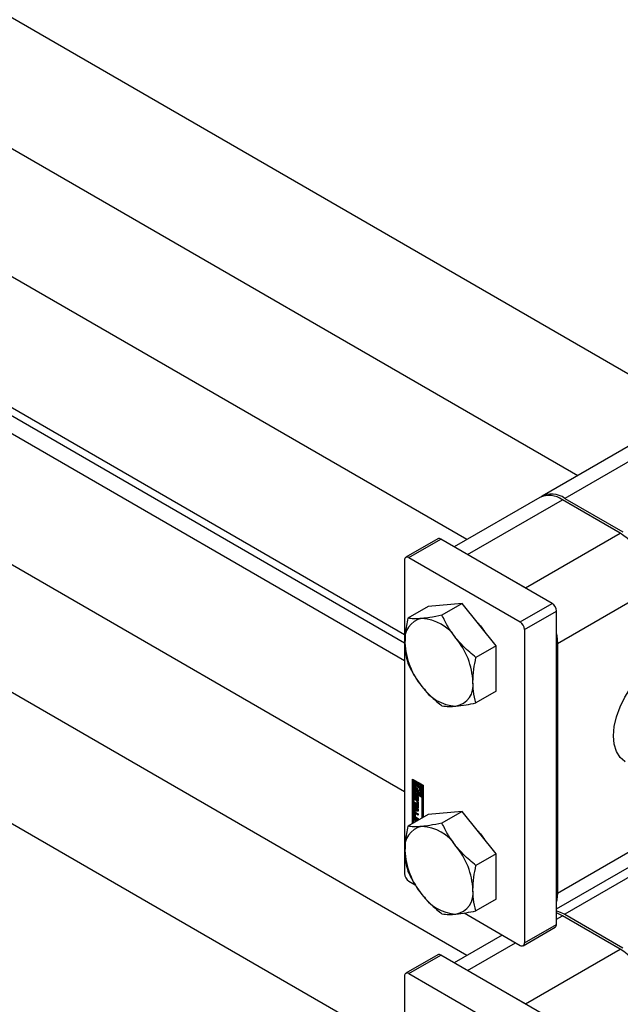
# Model space of a CAD drawing. Header units: millimetres. Extents: x 0 to 25230, y 0 to 17820.
# Tile 139 of 244: x 18404 to 18510, y 9985 to 10159. Entities that reach past the tile are written whole.
import ezdxf

# ---------------------------------------------------------------- set-up
doc = ezdxf.new("R2010")
doc.units = ezdxf.units.MM
doc.linetypes.add('SLD-Sólida', pattern=[0])
doc.layers.add('REFERÊNCIAS', color=9, linetype='SLD-Sólida')

msp = doc.modelspace()

# ---------------------------------------------------------------- linework, layer by layer
at = {"color": 7, "linetype": 'SLD-Sólida', "lineweight": 25, "ltscale": 30}
for p, q in [((18522.84, 10090.34), (17436.19, 10717.65)), ((17426.2, 10700.33), (18502.84, 10078.79)), ((18483.25, 10067.48), (17396.6, 10694.79)), ((17386.6, 10677.47), (18472.23, 10050.74)), ((18472.23, 10046.07), (17436.19, 10644.16)), ((17426.2, 10626.84), (18472.23, 10022.97)), ((18483.25, 9993.99), (17541.54, 10537.62)), ((17531.54, 10520.3), (18472.23, 9977.25)), ((18513.31, 10084.84), (18496.55, 10075.16)), ((18517.31, 10084.44), (18500.55, 10074.76)), ((18496.13, 10074.92), (18481.03, 10066.2)), ((18483.37, 10064.85), (18500.13, 10074.52)), ((18510.38, 10068.6), (18500.13, 10074.52)), ((18500.55, 10074.76), (18510.81, 10068.85)), ((18478.12, 10067.61), (18472.46, 10064.35)), ((18473.01, 10064.29), (18478.67, 10067.56)), ((18498.32, 10056.21), (18478.67, 10067.56)), ((18493.62, 10058.93), (18510.38, 10068.6)), ((18472.23, 10063.85), (18472.23, 10008.48)), ((18473.01, 10064.29), (18492.67, 10052.95)), ((18493.62, 10058.93), (18483.37, 10064.85)), ((18499.28, 10049.13), (18516.04, 10058.8)), ((18476.4, 10055.65), (18472.84, 10053.59)), ((18482.41, 10056.18), (18476.4, 10055.65)), ((18482.41, 10056.18), (18478.85, 10054.13)), ((18488.43, 10048.71), (18482.41, 10056.18)), ((18492.67, 10052.95), (18498.32, 10056.21)), ((18493.45, 10051.6), (18499.1, 10054.86)), ((18499.1, 9999.5), (18499.1, 10054.86)), ((18493.45, 10051.6), (18493.45, 9996.24)), ((18488.43, 10048.71), (18484.86, 10046.65)), ((18488.43, 10040.69), (18488.43, 10048.71)), ((18499.28, 10049.13), (18499.28, 10005.04)), ((18488.43, 10040.69), (18484.86, 10038.63)), ((18473.65, 10025.14), (18475.5, 10024.07)), ((18473.65, 10017.31), (18473.65, 10025.14)), ((18473.79, 10025.06), (18473.79, 10017.39)), ((18473.96, 10024.92), (18473.82, 10024.84)), ((18473.82, 10024.84), (18473.82, 10022.96)), ((18474, 10024.74), (18473.82, 10024.84)), ((18474.14, 10024.82), (18473.96, 10024.92)), ((18474.14, 10024.82), (18474, 10024.74)), ((18474, 10023.06), (18474, 10024.74)), ((18474.14, 10023.94), (18474.14, 10024.82)), ((18474.31, 10024.09), (18474.24, 10024.05)), ((18474.45, 10024.64), (18474.31, 10024.55)), ((18474.31, 10024.55), (18474.31, 10024.08)), ((18474.49, 10024.45), (18474.31, 10024.55)), ((18474.63, 10024.54), (18474.45, 10024.64)), ((18474.63, 10024.54), (18474.49, 10024.45)), ((18474.49, 10023.85), (18474.49, 10024.45)), ((18474.63, 10023.93), (18474.49, 10023.85)), ((18474.63, 10023.93), (18474.63, 10024.54)), ((18474.8, 10024.43), (18474.66, 10024.35)), ((18474.66, 10024.35), (18474.66, 10023.75)), ((18475.33, 10023.97), (18474.66, 10024.35)), ((18475.47, 10024.05), (18474.8, 10024.43)), ((18474.84, 10024.05), (18475.15, 10023.87)), ((18474.84, 10023.77), (18474.84, 10024.05)), ((18474.98, 10023.85), (18474.84, 10023.77)), ((18474.98, 10023.85), (18474.98, 10023.97)), ((18475.15, 10023.87), (18475.15, 10022.19)), ((18475.47, 10024.05), (18475.33, 10023.97)), ((18475.33, 10022.09), (18475.33, 10023.97)), ((18475.47, 10022.17), (18475.47, 10024.05)), ((18475.5, 10024.07), (18475.5, 10018.38)), ((18473.82, 10022.96), (18474.49, 10022.57)), ((18473.82, 10022.76), (18473.96, 10022.84)), ((18475.33, 10021.89), (18473.82, 10022.76)), ((18473.82, 10022.76), (18473.82, 10017.41)), ((18474.04, 10022.44), (18473.9, 10022.36)), ((18473.9, 10021.85), (18473.9, 10022.36)), ((18475.47, 10021.97), (18473.96, 10022.84)), ((18474.14, 10023.14), (18474, 10023.06)), ((18474.31, 10022.88), (18474, 10023.06)), ((18474.04, 10021.93), (18474.04, 10022.44)), ((18474.09, 10022.21), (18474.09, 10021.78)), ((18474.14, 10022.29), (18474.11, 10022.28)), ((18474.14, 10022.29), (18474.12, 10022.28)), ((18474.14, 10022.28), (18474.13, 10022.28)), ((18474.14, 10022.28), (18474.13, 10022.28)), ((18474.14, 10023.14), (18474.14, 10023.49)), ((18474.31, 10023.04), (18474.14, 10023.14)), ((18474.14, 10022.48), (18474.14, 10022.28)), ((18474.18, 10021.72), (18474.19, 10022.19)), ((18474.33, 10022.27), (18474.19, 10022.19)), ((18474.31, 10023.16), (18474.31, 10022.88)), ((18474.32, 10021.8), (18474.33, 10022.27)), ((18474.35, 10022.35), (18474.33, 10022.27)), ((18474.37, 10022.05), (18474.36, 10021.58)), ((18474.53, 10022.2), (18474.39, 10022.12)), ((18474.53, 10022.2), (18474.39, 10022.12)), ((18474.56, 10022.2), (18474.42, 10022.11)), ((18474.58, 10022.16), (18474.44, 10022.09)), ((18474.6, 10022.12), (18474.46, 10022.04)), ((18474.6, 10022.08), (18474.46, 10022)), ((18474.63, 10023.26), (18474.49, 10023.18)), ((18474.49, 10022.57), (18474.49, 10023.18)), ((18474.63, 10022.66), (18474.49, 10022.57)), ((18474.6, 10021.65), (18474.6, 10022.08)), ((18474.63, 10022.66), (18474.63, 10023.26)), ((18474.8, 10023.16), (18474.66, 10023.08)), ((18474.66, 10023.08), (18474.66, 10022.47)), ((18474.66, 10022.47), (18474.84, 10022.37)), ((18474.85, 10023.16), (18474.8, 10023.16)), ((18474.84, 10022.37), (18474.84, 10022.85)), ((18474.98, 10022.45), (18474.84, 10022.37)), ((18474.91, 10022.88), (18475.05, 10022.96)), ((18474.98, 10022.45), (18474.98, 10022.92)), ((18475.15, 10022.19), (18475.33, 10022.09)), ((18475.47, 10022.17), (18475.33, 10022.09)), ((18474.04, 10021.93), (18473.9, 10021.85)), ((18473.92, 10021.14), (18474.47, 10020.82)), ((18473.92, 10020.87), (18473.92, 10021.14)), ((18474.06, 10020.95), (18473.92, 10020.87)), ((18474.47, 10020.55), (18473.92, 10020.87)), ((18473.92, 10020.75), (18474.65, 10019.88)), ((18473.92, 10020.46), (18473.92, 10020.75)), ((18474.06, 10020.54), (18473.92, 10020.46)), ((18474.04, 10020.31), (18473.92, 10020.46)), ((18474.18, 10020.39), (18474.04, 10020.31)), ((18474.04, 10019.76), (18474.04, 10020.31)), ((18474.06, 10020.95), (18474.06, 10021.06)), ((18474.61, 10020.63), (18474.06, 10020.95)), ((18474.06, 10020.54), (18474.06, 10020.59)), ((18474.18, 10020.39), (18474.06, 10020.54)), ((18474.16, 10021.66), (18474.3, 10021.74)), ((18474.3, 10021.74), (18474.16, 10021.66)), ((18474.32, 10021.76), (18474.17, 10021.68)), ((18474.32, 10021.8), (18474.18, 10021.72)), ((18474.18, 10019.84), (18474.18, 10020.39)), ((18474.3, 10021.74), (18474.3, 10021.74)), ((18474.41, 10021.29), (18474.41, 10021.5)), ((18474.55, 10021.37), (18474.41, 10021.29)), ((18474.44, 10021.5), (18474.58, 10021.58)), ((18474.59, 10021.59), (18474.45, 10021.51)), ((18474.46, 10021.57), (18474.46, 10022)), ((18474.6, 10021.65), (18474.46, 10021.57)), ((18474.6, 10021.62), (18474.46, 10021.54)), ((18474.47, 10021.2), (18474.65, 10021.1)), ((18474.47, 10020.82), (18474.47, 10021.2)), ((18474.61, 10020.91), (18474.47, 10020.82)), ((18474.61, 10020.63), (18474.47, 10020.55)), ((18474.47, 10020.17), (18474.47, 10020.55)), ((18474.55, 10021.57), (18474.55, 10021.37)), ((18474.61, 10020.91), (18474.61, 10021.12)), ((18474.61, 10020.25), (18474.61, 10020.63)), ((18474.65, 10021.92), (18474.65, 10021.42)), ((18474.65, 10021.1), (18474.65, 10020.07)), ((18475.47, 10021.97), (18475.33, 10021.89)), ((18475.33, 10018.28), (18475.33, 10021.89)), ((18475.47, 10018.36), (18475.47, 10021.97)), ((18476.4, 10018.9), (18472.84, 10016.84)), ((18474.04, 10019.3), (18473.9, 10019.22)), ((18473.9, 10018.64), (18473.9, 10019.22)), ((18474.04, 10018.72), (18473.9, 10018.64)), ((18473.92, 10019.75), (18474.04, 10019.76)), ((18473.92, 10019.46), (18473.92, 10019.75)), ((18474.06, 10019.54), (18473.92, 10019.46)), ((18474.65, 10019.48), (18473.92, 10019.46)), ((18474.18, 10019.84), (18474.04, 10019.76)), ((18474.04, 10018.72), (18474.04, 10019.3)), ((18474.06, 10019.54), (18474.06, 10019.77)), ((18474.65, 10019.56), (18474.06, 10019.54)), ((18474.08, 10019.02), (18474.08, 10018.63)), ((18474.24, 10019.15), (18474.1, 10019.07)), ((18474.12, 10019.35), (18474.65, 10019.05)), ((18474.29, 10019.14), (18474.15, 10019.06)), ((18474.65, 10018.77), (18474.15, 10019.06)), ((18474.34, 10020.21), (18474.2, 10020.12)), ((18474.49, 10019.78), (18474.2, 10020.12)), ((18474.2, 10020.12), (18474.2, 10019.76)), ((18474.2, 10019.76), (18474.49, 10019.78)), ((18474.65, 10018.94), (18474.29, 10019.14)), ((18474.63, 10019.86), (18474.34, 10020.21)), ((18474.61, 10020.25), (18474.47, 10020.17)), ((18474.65, 10020.07), (18474.47, 10020.17)), ((18474.63, 10019.86), (18474.49, 10019.78)), ((18474.65, 10020.23), (18474.61, 10020.25)), ((18474.65, 10019.88), (18474.65, 10019.48)), ((18474.65, 10019.05), (18474.65, 10018.77)), ((18482.41, 10019.44), (18476.4, 10018.9)), ((18482.41, 10019.44), (18478.85, 10017.38)), ((18488.43, 10011.96), (18482.41, 10019.44)), ((18473.92, 10018.27), (18474.61, 10017.87)), ((18473.92, 10017.99), (18473.92, 10018.27)), ((18474.06, 10018.07), (18473.92, 10017.99)), ((18474.17, 10017.85), (18473.92, 10017.99)), ((18474.06, 10018.07), (18474.06, 10018.18)), ((18474.31, 10017.93), (18474.06, 10018.07)), ((18474.27, 10018.33), (18474.12, 10018.25)), ((18474.65, 10017.94), (18474.12, 10018.25)), ((18474.15, 10018.51), (18474.65, 10018.22)), ((18474.31, 10017.93), (18474.17, 10017.85)), ((18474.17, 10017.61), (18474.17, 10017.85)), ((18474.65, 10018.1), (18474.27, 10018.33)), ((18474.31, 10017.69), (18474.31, 10017.93)), ((18474.49, 10017.83), (18474.35, 10017.75)), ((18474.38, 10017.73), (18474.35, 10017.75)), ((18474.35, 10017.75), (18474.35, 10017.71)), ((18474.52, 10017.81), (18474.49, 10017.83)), ((18474.65, 10018.22), (18474.65, 10017.94)), ((18499.28, 10005.04), (18516.04, 10014.71)), ((18488.43, 10011.96), (18484.86, 10009.9)), ((18488.43, 10003.95), (18488.43, 10011.96)), ((18499.1, 10002.23), (18514.38, 10011.05)), ((18517.31, 10010.95), (18500.55, 10001.28)), ((18473.01, 10007.14), (18474.09, 10006.51)), ((18488.43, 10003.95), (18484.86, 10001.89)), ((18482.76, 10001.51), (18492.67, 9995.79)), ((18500.13, 10001.03), (18499.1, 10001.51)), ((18500.55, 10001.28), (18510.81, 9995.36)), ((18493.45, 9996.24), (18499.1, 9999.5)), ((18499.1, 10000.44), (18500.13, 10001.03)), ((18510.38, 9995.11), (18500.13, 10001.03)), ((18493.22, 9995.73), (18498.87, 9999)), ((18489.51, 9997.61), (18481.03, 9992.71)), ((18483.37, 9991.36), (18491.86, 9996.26)), ((18493.62, 9985.44), (18510.38, 9995.11)), ((18478.12, 9994.13), (18472.46, 9990.86)), ((18473.01, 9990.81), (18478.67, 9994.07)), ((18498.32, 9982.72), (18478.67, 9994.07)), ((18473.01, 9990.81), (18492.67, 9979.46)), ((18493.62, 9985.44), (18483.37, 9991.36)), ((18472.23, 9990.36), (18472.23, 9934.99))]:
    msp.add_line(p, q, dxfattribs=at)
at = {"color": 7, "linetype": 'SLD-Sólida', "lineweight": 25, "ltscale": 30, "flags": 128}
for points in [[(18484.72, 10053.31), (18485.68, 10052.23), (18486.39, 10051.24)], [(18499.1, 10050.85), (18499.17, 10050.47), (18499.28, 10049.13)], [(18511.25, 10028.22), (18511.18, 10028.26), (18510.33, 10029), (18509.7, 10030.03), (18509.31, 10031.31), (18509.18, 10032.8), (18509.31, 10034.44), (18509.7, 10036.16), (18510.33, 10037.92), (18511.18, 10039.64), (18512.21, 10041.25), (18513.4, 10042.7), (18514.69, 10043.94), (18516.04, 10044.92)], [(18474.31, 10024.08), (18474.22, 10024.04), (18474.15, 10023.97), (18474.11, 10023.87), (18474.1, 10023.74), (18474.11, 10023.6), (18474.15, 10023.45), (18474.22, 10023.3), (18474.31, 10023.16)], [(18474.49, 10023.18), (18474.4, 10023.28), (18474.33, 10023.4), (18474.29, 10023.52), (18474.27, 10023.64), (18474.29, 10023.74), (18474.33, 10023.81), (18474.4, 10023.85), (18474.49, 10023.85)], [(18473.9, 10022.36), (18473.9, 10022.41), (18473.91, 10022.45), (18473.94, 10022.49), (18473.97, 10022.51), (18474, 10022.52), (18474.05, 10022.52), (18474.09, 10022.51), (18474.14, 10022.48)], [(18474.05, 10022.52), (18474.04, 10022.49), (18474.04, 10022.44)], [(18474.19, 10022.19), (18474.21, 10022.28), (18474.26, 10022.34), (18474.33, 10022.35), (18474.42, 10022.32), (18474.51, 10022.25), (18474.59, 10022.15), (18474.64, 10022.03), (18474.65, 10021.92)], [(18474.53, 10022.2), (18474.53, 10022.2), (18474.53, 10022.2)], [(18474.6, 10022.12), (18474.6, 10022.13), (18474.6, 10022.13)], [(18474.66, 10023.75), (18474.75, 10023.65), (18474.82, 10023.53), (18474.86, 10023.41), (18474.88, 10023.29), (18474.86, 10023.19), (18474.82, 10023.12), (18474.75, 10023.08), (18474.66, 10023.08)], [(18474.84, 10022.85), (18474.93, 10022.89), (18475, 10022.96), (18475.04, 10023.06), (18475.05, 10023.19), (18475.04, 10023.33), (18475, 10023.48), (18474.93, 10023.63), (18474.84, 10023.77)], [(18474.36, 10021.58), (18474.34, 10021.49), (18474.29, 10021.44), (18474.21, 10021.42), (18474.12, 10021.46), (18474.04, 10021.53), (18473.96, 10021.63), (18473.91, 10021.74), (18473.9, 10021.85)], [(18474.04, 10021.93), (18474.06, 10021.82), (18474.09, 10021.73)], [(18474.12, 10021.68), (18474.12, 10021.67), (18474.13, 10021.67), (18474.13, 10021.66), (18474.14, 10021.66), (18474.14, 10021.66), (18474.15, 10021.66), (18474.15, 10021.66), (18474.16, 10021.66)], [(18474.65, 10021.42), (18474.65, 10021.37), (18474.63, 10021.32), (18474.61, 10021.29), (18474.58, 10021.27), (18474.55, 10021.25), (18474.5, 10021.26), (18474.46, 10021.27), (18474.41, 10021.29)], [(18474.55, 10021.37), (18474.6, 10021.35), (18474.64, 10021.34)], [(18474.05, 10019.38), (18474.04, 10019.35), (18474.04, 10019.3)], [(18484.72, 10016.57), (18485.68, 10015.48), (18486.39, 10014.5)], [(18499.28, 10005.04), (18499.17, 10003.82), (18499.1, 10003.52)], [(18499.1, 10001.89), (18499.45, 10001.79), (18500.55, 10001.28)]]:
    msp.add_lwpolyline(points, dxfattribs=at)
at = {"color": 7, "linetype": 'SLD-Sólida', "lineweight": 25, "ltscale": 900}
for centre, radius, start, end in [((18497.78, 10071.25), 4.02, 54.3824, 114.3071), ((18498.25, 10071.67), 3.86, 53.3054, 119.5156), ((18478.35, 10067.11), 0.553, 54.3824, 114.3071), ((18503.76, 10058.24), 12.29, 2.6055, 57.3945), ((18472.71, 10063.92), 0.48, 50.7967, 189.214), ((18497.41, 10054.79), 1.69, 2.6055, 57.3945), ((18475.99, 10049.87), 3.74, 100.5468, 189.2519), ((18474.84, 10045.8), 7.76, 33.4349, 86.5705), ((18491.76, 10051.52), 1.69, 2.6055, 57.3945), ((18471.29, 10041.73), 13.05, 2.6393, 39.7721), ((18485.34, 10049.87), 13.05, 182.6393, 219.7721), ((18481.78, 10045.8), 7.76, 213.4349, 266.5705), ((18480.63, 10041.73), 3.74, 280.5468, 9.2519), ((18474.96, 10023.69), 0.539, 162.4792, 232.2013), ((18474.07, 10023.17), 1.14, 17.6228, 36.8567), ((18474.15, 10022.23), 0.0626, 140.0764, 167.525), ((18474.24, 10022.21), 0.15, 166.7715, 180.4309), ((18474.12, 10022.26), 0.0236, 94.9954, 138.5152), ((18474.12, 10022.25), 0.0274, 60.0873, 89.7199), ((18474.46, 10022.06), 0.093, 153.2271, 170.3718), ((18474.54, 10022.05), 0.178, 170.9127, 178.9453), ((18474.41, 10022.09), 0.0335, 114.5698, 153.9079), ((18474.4, 10022.1), 0.0237, 52.9843, 110.2027), ((18474.38, 10022.06), 0.067, 24.2436, 57.3809), ((18474.28, 10022.01), 0.176, 11.432, 26.7326), ((18474.54, 10022.18), 0.0226, 58.7481, 110.8437), ((18474.4, 10022.08), 0.202, 0.3674, 12.2369), ((18474.92, 10023.18), 0.252, 300.8392, 334.9801), ((18474.3, 10021.78), 0.213, 180.6022, 195.8232), ((18474.24, 10021.76), 0.153, 195.0349, 213.4908), ((18474.44, 10021.86), 0.367, 213.4835, 254.1253), ((18474.13, 10021.69), 0.0436, 303.4972, 336.9854), ((18474.06, 10021.73), 0.124, 337.0596, 357.0948), ((18474.28, 10021.78), 0.0436, 303.4972, 336.9854), ((18474.2, 10021.81), 0.124, 337.0596, 357.0948), ((18474.43, 10021.52), 0.0258, 236.8494, 278.1867), ((18474.42, 10021.52), 0.026, 281.1651, 333.6061), ((18474.39, 10021.55), 0.0708, 328.7073, 350.4477), ((18474.26, 10022), 0.202, 0.3674, 12.2369), ((18474.31, 10021.57), 0.154, 348.726, 0.3148), ((18474.57, 10021.61), 0.027, 300.6251, 333.0895), ((18474.53, 10021.63), 0.0708, 328.7073, 350.4477), ((18474.45, 10021.65), 0.154, 348.726, 0.3148), ((18474.04, 10019.24), 0.14, 50.7967, 189.214), ((18474.39, 10018.66), 0.492, 182.6055, 237.3945), ((18474.53, 10018.74), 0.492, 182.6055, 237.3945), ((18474.12, 10019.03), 0.0448, 50.7967, 189.214), ((18474.23, 10018.64), 0.158, 182.6055, 237.3945), ((18474.26, 10019.1), 0.0516, 54.3818, 114.314), ((18475.99, 10013.13), 3.74, 100.5468, 189.2519), ((18474.84, 10009.06), 7.76, 33.4349, 86.5705), ((18485.34, 10013.13), 13.05, 182.6393, 219.7721), ((18471.29, 10004.99), 13.05, 2.6393, 39.7721), ((18473.92, 10008.56), 1.69, 182.6055, 237.3945), ((18481.78, 10009.06), 7.76, 213.4349, 266.5705), ((18480.63, 10004.99), 3.74, 280.5468, 9.2519), ((18498.56, 9999.44), 0.542, 305.0133, 6.2988), ((18492.97, 9996.16), 0.48, 230.7967, 9.214), ((18503.76, 9984.76), 12.29, 2.6055, 57.3945), ((18478.35, 9993.62), 0.553, 54.3824, 114.3071), ((18472.71, 9990.43), 0.48, 50.7967, 189.214)]:
    msp.add_arc(centre, radius, start, end, dxfattribs=at)
at = {"color": 7, "linetype": 'SLD-Sólida', "lineweight": 25, "ltscale": 30}
for points, knots in [([(18472.84, 10053.59), (18472.67, 10052.72), (18472.37, 10051.23), (18472.32, 10049.85), (18472.3, 10049.27)], [0, 0, 0, 0, 0.581944, 1, 1, 1, 1]), ([(18475.31, 10053.55), (18474.8, 10053.52), (18473.84, 10053.46), (18473.16, 10053.55), (18472.84, 10053.59)], [0, 0, 0, 0, 0.53526, 1, 1, 1, 1]), ([(18478.85, 10054.13), (18478.1, 10053.97), (18476.82, 10053.71), (18475.75, 10053.6), (18475.31, 10053.55)], [0, 0, 0, 0, 0.581944, 1, 1, 1, 1]), ([(18481.32, 10050.08), (18480.81, 10050.77), (18479.85, 10052.07), (18479.17, 10053.47), (18478.85, 10054.13)], [0, 0, 0, 0, 0.53526, 1, 1, 1, 1]), ([(18484.86, 10046.65), (18484.11, 10047.26), (18482.83, 10048.32), (18481.76, 10049.56), (18481.32, 10050.08)], [0, 0, 0, 0, 0.581944, 1, 1, 1, 1]), ([(18472.3, 10049.27), (18472.33, 10048.56), (18472.39, 10047.24), (18472.7, 10046.1), (18472.84, 10045.57)], [0, 0, 0, 0, 0.53526, 1, 1, 1, 1]), ([(18484.32, 10042.33), (18484.36, 10043.08), (18484.41, 10044.47), (18484.72, 10045.96), (18484.86, 10046.65)], [0, 0, 0, 0, 0.53526, 1, 1, 1, 1]), ([(18472.84, 10045.57), (18473.24, 10044.76), (18473.93, 10043.36), (18474.9, 10042.07), (18475.31, 10041.53)], [0, 0, 0, 0, 0.581944, 1, 1, 1, 1]), ([(18475.31, 10041.53), (18475.89, 10040.87), (18476.96, 10039.63), (18478.25, 10038.58), (18478.85, 10038.1)], [0, 0, 0, 0, 0.53526, 1, 1, 1, 1]), ([(18484.86, 10038.63), (18484.69, 10039.3), (18484.39, 10040.44), (18484.34, 10041.77), (18484.32, 10042.33)], [0, 0, 0, 0, 0.581944, 1, 1, 1, 1]), ([(18478.85, 10038.1), (18479.25, 10038.05), (18479.94, 10037.96), (18480.91, 10038.03), (18481.32, 10038.06)], [0, 0, 0, 0, 0.581944, 1, 1, 1, 1]), ([(18481.32, 10038.06), (18481.9, 10038.12), (18482.97, 10038.25), (18484.26, 10038.51), (18484.86, 10038.63)], [0, 0, 0, 0, 0.5352597, 1, 1, 1, 1]), ([(18472.84, 10016.84), (18472.67, 10015.98), (18472.37, 10014.49), (18472.32, 10013.11), (18472.3, 10012.53)], [0, 0, 0, 0, 0.581944, 1, 1, 1, 1]), ([(18475.31, 10016.8), (18474.8, 10016.77), (18473.84, 10016.71), (18473.16, 10016.8), (18472.84, 10016.84)], [0, 0, 0, 0, 0.53526, 1, 1, 1, 1]), ([(18478.85, 10017.38), (18478.1, 10017.23), (18476.82, 10016.97), (18475.75, 10016.85), (18475.31, 10016.8)], [0, 0, 0, 0, 0.581944, 1, 1, 1, 1]), ([(18481.32, 10013.33), (18480.81, 10014.03), (18479.85, 10015.33), (18479.17, 10016.73), (18478.85, 10017.38)], [0, 0, 0, 0, 0.53526, 1, 1, 1, 1]), ([(18472.3, 10012.53), (18472.33, 10011.82), (18472.39, 10010.49), (18472.7, 10009.36), (18472.84, 10008.83)], [0, 0, 0, 0, 0.53526, 1, 1, 1, 1]), ([(18484.86, 10009.9), (18484.11, 10010.52), (18482.83, 10011.57), (18481.76, 10012.81), (18481.32, 10013.33)], [0, 0, 0, 0, 0.581944, 1, 1, 1, 1]), ([(18484.32, 10005.59), (18484.36, 10006.33), (18484.41, 10007.72), (18484.72, 10009.21), (18484.86, 10009.9)], [0, 0, 0, 0, 0.53526, 1, 1, 1, 1]), ([(18472.84, 10008.83), (18473.24, 10008.01), (18473.93, 10006.61), (18474.9, 10005.32), (18475.31, 10004.78)], [0, 0, 0, 0, 0.581944, 1, 1, 1, 1]), ([(18475.31, 10004.78), (18475.89, 10004.12), (18476.96, 10002.89), (18478.25, 10001.84), (18478.85, 10001.35)], [0, 0, 0, 0, 0.53526, 1, 1, 1, 1]), ([(18484.86, 10001.89), (18484.69, 10002.56), (18484.39, 10003.7), (18484.34, 10005.03), (18484.32, 10005.59)], [0, 0, 0, 0, 0.581944, 1, 1, 1, 1]), ([(18478.85, 10001.35), (18479.25, 10001.3), (18479.94, 10001.22), (18480.91, 10001.28), (18481.32, 10001.31)], [0, 0, 0, 0, 0.581944, 1, 1, 1, 1]), ([(18481.32, 10001.31), (18481.9, 10001.38), (18482.97, 10001.5), (18484.26, 10001.77), (18484.86, 10001.89)], [0, 0, 0, 0, 0.53526, 1, 1, 1, 1])]:
    msp.add_open_spline(points, degree=3, knots=knots, dxfattribs=at)
at = {"layer": 'REFERÊNCIAS', "linetype": 'SLD-Sólida', "lineweight": 25, "ltscale": 30}
msp.add_line((18472.23, 10049.17), (17467.08, 10629.44), dxfattribs=at)

doc.saveas('drawing.dxf')
